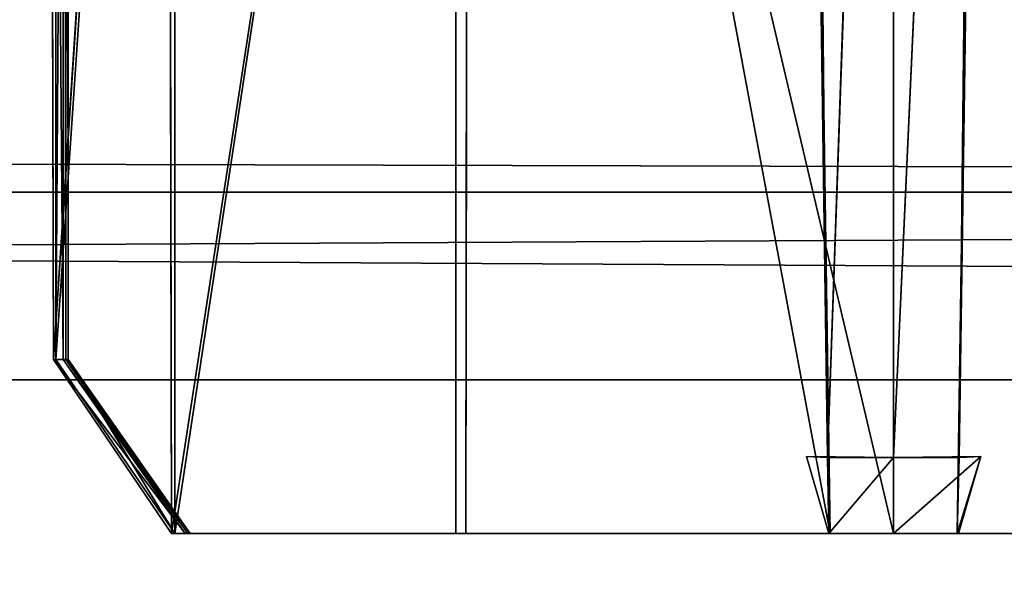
# Model space of a CAD drawing. Extents: x 0 to 35.8, y 0 to 26.7.
# Tile 157 of 227: x 29.071 to 29.371, y 0.468 to 0.636. Entities that reach past the tile are written whole.
import ezdxf

# ---------------------------------------------------------------- set-up
doc = ezdxf.new("R2010")
doc.units = 0
doc.header["$MEASUREMENT"] = 0
doc.layers.get('0').update_dxf_attribs({"color": 13, "linetype": 'CONTINUOUS'})
for name, color, linetype in [('HDS8645C_-_BODY', 252, 'CONTINUOUS'), ('HEI8056C_-_HANDLE', 252, 'CONTINUOUS'), ('HEI8056C_-_KNOBS', 252, 'CONTINUOUS')]:
    doc.layers.add(name, color=color, linetype=linetype)

# ---------------------------------------------------------------- blocks, each defined once
blk = doc.blocks.new('HIS8055U_TRADECAD_DXF')
at = {"layer": 'HDS8645C_-_BODY', "color": 0}
for p, q in [((-17.90215, -12.8447, 15.51895), (17.88175, -12.8447, 15.51895)), ((17.88175, -12.8447, 17.08515), (-17.90215, -12.8447, 17.08515)), ((17.88175, -12.8447, 17.08515), (-17.90215, -12.8447, 17.08515)), ((-17.90215, -12.8447, 15.51895), (17.88175, -12.8447, 15.51895))]:
    blk.add_line(p, q, dxfattribs=at)
at = {"layer": 'HEI8056C_-_HANDLE', "color": 0}
for p, q in [((14.18945, -12.7876, 8.17435), (-14.12525, -12.7876, 8.17435)), ((-14.12525, -12.7876, 9.39455), (14.18945, -12.7876, 9.39455)), ((-14.12525, -12.7876, 9.39455), (14.18945, -12.7876, 9.39455)), ((14.18945, -12.7876, 8.17435), (-14.12525, -12.7876, 8.17435))]:
    blk.add_line(p, q, dxfattribs=at)
at = {"layer": 'HEI8056C_-_KNOBS', "color": 0}
for p, q in [((11.18385, -12.2742, 13.49265), (11.18015, -12.8385, 13.83065)), ((11.18385, -12.2742, 13.49265), (11.18015, -12.8385, 13.83065)), ((11.18315, -12.8385, 12.52615), (11.18345, -12.2742, 12.52525)), ((11.18315, -12.8385, 12.52615), (11.18345, -12.2742, 12.52525)), ((11.18345, -12.2742, 12.52525), (11.18385, -12.8385, 12.75655)), ((11.18345, -12.2742, 12.52525), (11.18385, -12.8385, 12.75655)), ((11.18385, -12.8385, 13.51795), (11.18385, -12.2742, 13.49265)), ((11.18385, -12.2742, 13.02305), (11.18385, -12.8385, 13.02405)), ((11.18385, -12.8385, 12.75655), (11.18385, -12.2742, 12.75635)), ((11.18385, -12.8385, 13.51795), (11.18385, -12.2742, 13.49265)), ((11.18385, -12.8385, 13.25705), (11.18385, -12.2742, 13.24365)), ((11.18385, -12.8385, 12.75655), (11.18385, -12.2742, 12.75635)), ((11.18385, -12.8385, 13.25705), (11.18385, -12.2742, 13.24365)), ((11.18385, -12.2742, 13.02305), (11.18385, -12.8385, 13.02405)), ((11.18235, -12.2763, 12.30735), (11.18235, -12.8385, 12.34445)), ((11.18235, -12.2763, 12.30735), (11.18235, -12.8385, 12.34445)), ((11.17795, -12.2911, 12.05335), (11.18235, -12.8385, 12.34445)), ((11.17945, -12.8385, 12.06465), (11.17795, -12.2911, 12.05335)), ((11.17795, -12.2911, 12.05335), (11.18235, -12.8385, 12.34445)), ((11.17945, -12.8385, 12.06465), (11.17795, -12.2911, 12.05335)), ((11.18005, -12.2908, 13.86375), (11.18015, -12.8385, 13.83065)), ((11.18005, -12.2908, 13.86375), (11.18015, -12.8385, 13.83065)), ((11.40685, -12.2927, 13.96915), (11.41595, -12.8916, 13.94755)), ((11.40685, -12.2927, 13.96915), (11.41515, -12.8684, 13.92145)), ((11.40685, -12.2927, 13.96915), (11.41595, -12.8916, 13.94755)), ((11.40685, -12.2927, 13.96915), (11.41515, -12.8684, 13.92145)), ((11.41515, -12.8684, 13.92145), (11.40915, -12.2927, 13.96265)), ((11.41515, -12.8684, 13.92145), (11.40915, -12.2927, 13.96265)), ((11.43525, -12.2927, 13.96215), (11.41515, -12.8684, 13.92145)), ((11.43525, -12.2927, 13.96215), (11.41515, -12.8684, 13.92145)), ((11.46135, -12.2927, 13.96265), (11.43525, -12.8684, 13.92145)), ((11.43525, -12.8684, 13.92145), (11.43525, -12.2927, 13.96215)), ((11.46135, -12.2927, 13.96265), (11.43525, -12.8684, 13.92145)), ((11.43525, -12.8684, 13.92145), (11.43525, -12.2927, 13.96215)), ((11.45455, -12.8916, 13.94755), (11.46355, -12.2927, 13.96915)), ((11.45455, -12.8916, 13.94755), (11.46355, -12.2927, 13.96915)), ((11.46135, -12.2927, 13.96265), (11.45525, -12.8684, 13.92145)), ((11.45525, -12.8684, 13.92145), (11.46355, -12.2927, 13.96915)), ((11.45525, -12.8684, 13.92145), (11.46355, -12.2927, 13.96915)), ((11.46135, -12.2927, 13.96265), (11.45525, -12.8684, 13.92145)), ((11.30585, -12.3015, 13.95895), (11.21635, -12.8916, 13.91825)), ((11.30585, -12.3015, 13.95895), (11.21635, -12.8916, 13.91825)), ((11.30495, -12.8916, 13.93725), (11.30585, -12.3015, 13.95895)), ((11.30495, -12.8916, 13.93725), (11.30585, -12.3015, 13.95895)), ((11.30585, -12.3015, 13.95895), (11.41595, -12.8916, 13.94755)), ((11.30585, -12.3015, 13.95895), (11.41595, -12.8916, 13.94755)), ((11.18015, -12.8385, 13.83065), (11.21635, -12.3033, 13.93425)), ((11.18015, -12.8385, 13.83065), (11.21635, -12.3033, 13.93425)), ((11.21635, -12.8916, 13.91825), (11.21635, -12.3033, 13.93425)), ((11.21635, -12.8916, 13.91825), (11.21635, -12.3033, 13.93425)), ((11.21415, -12.3084, 11.97265), (11.17945, -12.8385, 12.06465)), ((11.21415, -12.3084, 11.97265), (11.17945, -12.8385, 12.06465)), ((11.21415, -12.3084, 11.97265), (11.21535, -12.8916, 11.97505)), ((11.21415, -12.3084, 11.97265), (11.21535, -12.8916, 11.97505)), ((11.30195, -12.8916, 11.95115), (11.30205, -12.3265, 11.94845)), ((11.30195, -12.8916, 11.95115), (11.30205, -12.3265, 11.94845)), ((11.43525, -12.8916, 11.94065), (11.30205, -12.3265, 11.94845)), ((11.43525, -12.8916, 11.94065), (11.30205, -12.3265, 11.94845)), ((11.43525, -12.3338, 11.93785), (11.43525, -12.8916, 11.94065)), ((11.43525, -12.3338, 11.93785), (11.43525, -12.8916, 11.94065)), ((11.18235, -12.8385, 12.34445), (11.17945, -12.8385, 12.06465)), ((11.17945, -12.8385, 12.06465), (11.21955, -12.8916, 12.34445)), ((11.21535, -12.8916, 11.97505), (11.17945, -12.8385, 12.06465)), ((11.17945, -12.8385, 12.06465), (11.21955, -12.8916, 12.34445)), ((11.18235, -12.8385, 12.34445), (11.17945, -12.8385, 12.06465)), ((11.21535, -12.8916, 11.97505), (11.17945, -12.8385, 12.06465)), ((11.18015, -12.8385, 13.83065), (11.18385, -12.8385, 13.51795)), ((11.18015, -12.8385, 13.83065), (11.18385, -12.8385, 13.51795)), ((11.18015, -12.8385, 13.83065), (11.21635, -12.8916, 13.91825)), ((11.18015, -12.8385, 13.83065), (11.21635, -12.8916, 13.91825)), ((11.18235, -12.8385, 12.34445), (11.18315, -12.8385, 12.52615)), ((11.21955, -12.8916, 12.34445), (11.18235, -12.8385, 12.34445)), ((11.18235, -12.8385, 12.34445), (11.18315, -12.8385, 12.52615)), ((11.21955, -12.8916, 12.34445), (11.18235, -12.8385, 12.34445)), ((11.18315, -12.8385, 12.52615), (11.22035, -12.8916, 12.52615)), ((11.18385, -12.8385, 12.75655), (11.18315, -12.8385, 12.52615)), ((11.18385, -12.8385, 12.75655), (11.18315, -12.8385, 12.52615)), ((11.18315, -12.8385, 12.52615), (11.22035, -12.8916, 12.52615)), ((11.18385, -12.8385, 13.02405), (11.18385, -12.8385, 12.75655)), ((11.18385, -12.8385, 13.51795), (11.18385, -12.8385, 13.25705)), ((11.18385, -12.8385, 13.25705), (11.18385, -12.8385, 13.02405)), ((11.22105, -12.8916, 13.51795), (11.18385, -12.8385, 13.51795)), ((11.18385, -12.8385, 13.02405), (11.18385, -12.8385, 12.75655)), ((11.18385, -12.8385, 13.02405), (11.22105, -12.8916, 13.02405)), ((11.22105, -12.8916, 12.75655), (11.18385, -12.8385, 12.75655)), ((11.18385, -12.8385, 13.51795), (11.18385, -12.8385, 13.25705)), ((11.22105, -12.8916, 13.51795), (11.18385, -12.8385, 13.51795)), ((11.22105, -12.8916, 13.25705), (11.18385, -12.8385, 13.25705)), ((11.22105, -12.8916, 12.75655), (11.18385, -12.8385, 12.75655)), ((11.18385, -12.8385, 13.25705), (11.18385, -12.8385, 13.02405)), ((11.22105, -12.8916, 13.25705), (11.18385, -12.8385, 13.25705)), ((11.18385, -12.8385, 13.02405), (11.22105, -12.8916, 13.02405)), ((11.43525, -12.8684, 13.53445), (11.40875, -12.8681, 13.53795)), ((11.40875, -12.8681, 13.53795), (11.43525, -12.8684, 13.92145)), ((11.40875, -12.8681, 13.53795), (11.43525, -12.8684, 13.92145)), ((11.40875, -12.8681, 13.53795), (11.41515, -12.8684, 13.92145)), ((11.41555, -12.8916, 13.54125), (11.40875, -12.8681, 13.53795)), ((11.43525, -12.8684, 13.53445), (11.40875, -12.8681, 13.53795)), ((11.41555, -12.8916, 13.54125), (11.40875, -12.8681, 13.53795)), ((11.40875, -12.8681, 13.53795), (11.41515, -12.8684, 13.92145)), ((11.43525, -12.8684, 13.92145), (11.41515, -12.8684, 13.92145)), ((11.43525, -12.8684, 13.92145), (11.41515, -12.8684, 13.92145)), ((11.41515, -12.8684, 13.92145), (11.41595, -12.8916, 13.94755)), ((11.41515, -12.8684, 13.92145), (11.41555, -12.8916, 13.54125)), ((11.41515, -12.8684, 13.92145), (11.41595, -12.8916, 13.94755)), ((11.41515, -12.8684, 13.92145), (11.41555, -12.8916, 13.54125)), ((11.43525, -12.8684, 13.53445), (11.41555, -12.8916, 13.54125)), ((11.43525, -12.8684, 13.53445), (11.41555, -12.8916, 13.54125)), ((11.43525, -12.8684, 13.92145), (11.46175, -12.8681, 13.53795)), ((11.46175, -12.8681, 13.53795), (11.43525, -12.8684, 13.53445)), ((11.43525, -12.8684, 13.92145), (11.46175, -12.8681, 13.53795)), ((11.46175, -12.8681, 13.53795), (11.43525, -12.8916, 13.53785)), ((11.46175, -12.8681, 13.53795), (11.43525, -12.8684, 13.53445)), ((11.46175, -12.8681, 13.53795), (11.43525, -12.8916, 13.53785)), ((11.45525, -12.8684, 13.92145), (11.43525, -12.8684, 13.92145)), ((11.43525, -12.8684, 13.53445), (11.43525, -12.8684, 13.92145)), ((11.45525, -12.8684, 13.92145), (11.43525, -12.8684, 13.92145)), ((11.43525, -12.8916, 13.53785), (11.43525, -12.8684, 13.53445)), ((11.43525, -12.8684, 13.53445), (11.43525, -12.8684, 13.92145)), ((11.43525, -12.8916, 13.53785), (11.43525, -12.8684, 13.53445)), ((11.46175, -12.8681, 13.53795), (11.45455, -12.8916, 13.94755)), ((11.46175, -12.8681, 13.53795), (11.45455, -12.8916, 13.94755)), ((11.45455, -12.8916, 13.94755), (11.45525, -12.8684, 13.92145)), ((11.45455, -12.8916, 13.94755), (11.45525, -12.8684, 13.92145)), ((11.46175, -12.8681, 13.53795), (11.45495, -12.8916, 13.54125)), ((11.46175, -12.8681, 13.53795), (11.45495, -12.8916, 13.54125)), ((11.45525, -12.8684, 13.92145), (11.46175, -12.8681, 13.53795)), ((11.45525, -12.8684, 13.92145), (11.46175, -12.8681, 13.53795)), ((11.21535, -12.8916, 11.97505), (11.30195, -12.8916, 11.95115)), ((11.21535, -12.8916, 11.97505), (11.21955, -12.8916, 12.34445)), ((11.21535, -12.8916, 11.97505), (11.30195, -12.8916, 11.95115)), ((11.21535, -12.8916, 11.97505), (11.21955, -12.8916, 12.34445)), ((11.21635, -12.8916, 13.91825), (11.30495, -12.8916, 13.93725)), ((11.22105, -12.8916, 13.51795), (11.21635, -12.8916, 13.91825)), ((11.22105, -12.8916, 13.51795), (11.21635, -12.8916, 13.91825)), ((11.21635, -12.8916, 13.91825), (11.30495, -12.8916, 13.93725)), ((11.22035, -12.8916, 12.52615), (11.21955, -12.8916, 12.34445)), ((11.21955, -12.8916, 12.34445), (11.31495, -12.8916, 12.33015)), ((11.22035, -12.8916, 12.52615), (11.21955, -12.8916, 12.34445)), ((11.21955, -12.8916, 12.34445), (11.31495, -12.8916, 12.33015)), ((11.22035, -12.8916, 12.52615), (11.22105, -12.8916, 12.75655)), ((11.31845, -12.8916, 12.51795), (11.22035, -12.8916, 12.52615)), ((11.31845, -12.8916, 12.51795), (11.22035, -12.8916, 12.52615)), ((11.22035, -12.8916, 12.52615), (11.22105, -12.8916, 12.75655)), ((11.22105, -12.8916, 13.51795), (11.31475, -12.8916, 13.53075)), ((11.31555, -12.8916, 13.25975), (11.22105, -12.8916, 13.25705)), ((11.22105, -12.8916, 13.25705), (11.22105, -12.8916, 13.51795)), ((11.31555, -12.8916, 13.25975), (11.22105, -12.8916, 13.25705)), ((11.31645, -12.8916, 13.02405), (11.22105, -12.8916, 13.02405)), ((11.22105, -12.8916, 13.02405), (11.22105, -12.8916, 13.25705)), ((11.22105, -12.8916, 13.51795), (11.31475, -12.8916, 13.53075)), ((11.22105, -12.8916, 12.75655), (11.22105, -12.8916, 13.02405)), ((11.31645, -12.8916, 13.02405), (11.22105, -12.8916, 13.02405)), ((11.31735, -12.8916, 12.75505), (11.22105, -12.8916, 12.75655)), ((11.31735, -12.8916, 12.75505), (11.22105, -12.8916, 12.75655)), ((11.22105, -12.8916, 12.75655), (11.22105, -12.8916, 13.02405)), ((11.22105, -12.8916, 13.25705), (11.22105, -12.8916, 13.51795)), ((11.22105, -12.8916, 13.02405), (11.22105, -12.8916, 13.25705)), ((11.31495, -12.8916, 12.33015), (11.30195, -12.8916, 11.95115)), ((11.30195, -12.8916, 11.95115), (11.43525, -12.8916, 11.94065)), ((11.31495, -12.8916, 12.33015), (11.30195, -12.8916, 11.95115)), ((11.30195, -12.8916, 11.95115), (11.43525, -12.8916, 11.94065)), ((11.30495, -12.8916, 13.93725), (11.31475, -12.8916, 13.53075)), ((11.30495, -12.8916, 13.93725), (11.41595, -12.8916, 13.94755)), ((11.30495, -12.8916, 13.93725), (11.31475, -12.8916, 13.53075)), ((11.30495, -12.8916, 13.93725), (11.41595, -12.8916, 13.94755)), ((11.31475, -12.8916, 13.53075), (11.41555, -12.8916, 13.54125)), ((11.31555, -12.8916, 13.25975), (11.31475, -12.8916, 13.53075)), ((11.31555, -12.8916, 13.25975), (11.31475, -12.8916, 13.53075)), ((11.31475, -12.8916, 13.53075), (11.41555, -12.8916, 13.54125)), ((11.31495, -12.8916, 12.33015), (11.43525, -12.8916, 12.32605)), ((11.31845, -12.8916, 12.51795), (11.31495, -12.8916, 12.33015)), ((11.31845, -12.8916, 12.51795), (11.31495, -12.8916, 12.33015)), ((11.31495, -12.8916, 12.33015), (11.43525, -12.8916, 12.32605)), ((11.43525, -12.8916, 13.26255), (11.31555, -12.8916, 13.25975)), ((11.31555, -12.8916, 13.25975), (11.31645, -12.8916, 13.02405)), ((11.43525, -12.8916, 13.26255), (11.31555, -12.8916, 13.25975)), ((11.31555, -12.8916, 13.25975), (11.31645, -12.8916, 13.02405)), ((11.43525, -12.8916, 13.02415), (11.31645, -12.8916, 13.02405)), ((11.31645, -12.8916, 13.02405), (11.31735, -12.8916, 12.75505)), ((11.31645, -12.8916, 13.02405), (11.31735, -12.8916, 12.75505)), ((11.43525, -12.8916, 13.02415), (11.31645, -12.8916, 13.02405)), ((11.31845, -12.8916, 12.51795), (11.31735, -12.8916, 12.75505)), ((11.31735, -12.8916, 12.75505), (11.43525, -12.8916, 12.75345)), ((11.31735, -12.8916, 12.75505), (11.43525, -12.8916, 12.75345)), ((11.31845, -12.8916, 12.51795), (11.31735, -12.8916, 12.75505)), ((11.43525, -12.8916, 12.51505), (11.31845, -12.8916, 12.51795)), ((11.43525, -12.8916, 12.51505), (11.31845, -12.8916, 12.51795)), ((11.41555, -12.8916, 13.54125), (11.43525, -12.8916, 13.26255)), ((11.41555, -12.8916, 13.54125), (11.43525, -12.8916, 13.53785)), ((11.41555, -12.8916, 13.54125), (11.43525, -12.8916, 13.26255)), ((11.41595, -12.8916, 13.94755), (11.41555, -12.8916, 13.54125)), ((11.41555, -12.8916, 13.54125), (11.43525, -12.8916, 13.53785)), ((11.41595, -12.8916, 13.94755), (11.41555, -12.8916, 13.54125)), ((11.45495, -12.8916, 13.54125), (11.43525, -12.8916, 13.26255)), ((11.43525, -12.8916, 13.26255), (11.43525, -12.8916, 13.53785)), ((11.43525, -12.8916, 13.53785), (11.45495, -12.8916, 13.54125)), ((11.45495, -12.8916, 13.54125), (11.43525, -12.8916, 13.26255)), ((11.55485, -12.8916, 13.25975), (11.43525, -12.8916, 13.26255)), ((11.43525, -12.8916, 13.26255), (11.43525, -12.8916, 13.53785)), ((11.43525, -12.8916, 12.75345), (11.55305, -12.8916, 12.75505)), ((11.55195, -12.8916, 12.51795), (11.43525, -12.8916, 12.51505)), ((11.43525, -12.8916, 12.51505), (11.43525, -12.8916, 12.75345)), ((11.43525, -12.8916, 13.02415), (11.43525, -12.8916, 13.26255)), ((11.55485, -12.8916, 13.25975), (11.43525, -12.8916, 13.26255)), ((11.55395, -12.8916, 13.02405), (11.43525, -12.8916, 13.02415)), ((11.43525, -12.8916, 11.94065), (11.56845, -12.8916, 11.95115)), ((11.55395, -12.8916, 13.02405), (11.43525, -12.8916, 13.02415)), ((11.43525, -12.8916, 12.75345), (11.55305, -12.8916, 12.75505)), ((11.43525, -12.8916, 12.75345), (11.43525, -12.8916, 13.02415)), ((11.43525, -12.8916, 12.32605), (11.55555, -12.8916, 12.33015)), ((11.43525, -12.8916, 11.94065), (11.56845, -12.8916, 11.95115)), ((11.43525, -12.8916, 11.94065), (11.43525, -12.8916, 12.32605)), ((11.43525, -12.8916, 13.53785), (11.45495, -12.8916, 13.54125)), ((11.55195, -12.8916, 12.51795), (11.43525, -12.8916, 12.51505)), ((11.43525, -12.8916, 12.32605), (11.55555, -12.8916, 12.33015)), ((11.43525, -12.8916, 12.32605), (11.43525, -12.8916, 12.51505)), ((11.43525, -12.8916, 12.51505), (11.43525, -12.8916, 12.75345)), ((11.43525, -12.8916, 13.02415), (11.43525, -12.8916, 13.26255)), ((11.43525, -12.8916, 12.75345), (11.43525, -12.8916, 13.02415)), ((11.43525, -12.8916, 11.94065), (11.43525, -12.8916, 12.32605)), ((11.43525, -12.8916, 12.32605), (11.43525, -12.8916, 12.51505)), ((11.45495, -12.8916, 13.54125), (11.45455, -12.8916, 13.94755)), ((11.45455, -12.8916, 13.94755), (11.56545, -12.8916, 13.93725)), ((11.45455, -12.8916, 13.94755), (11.56545, -12.8916, 13.93725)), ((11.45495, -12.8916, 13.54125), (11.45455, -12.8916, 13.94755)), ((11.45495, -12.8916, 13.54125), (11.55575, -12.8916, 13.53075)), ((11.45495, -12.8916, 13.54125), (11.55575, -12.8916, 13.53075))]:
    blk.add_line(p, q, dxfattribs=at)
at = {"layer": 'HDS8645C_-_BODY', "color": 0}
mesh = blk.add_polyface(dxfattribs=at)
corners = [(17.88175, -12.8447, 15.51895), (-17.90215, -11.211, 15.51895), (-17.90215, -12.8447, 15.51895), (17.88175, -11.211, 15.51895)]
mesh.append_faces([[corners[k] for k in face] for face in [(0, 1, 2), (1, 0, 3)]], dxfattribs={"vtx0": -1, "color": 0})
mesh = blk.add_polyface(dxfattribs=at)
corners = [(-17.76255, -12.6526, 17.08515), (17.88175, -12.8447, 17.08515), (-17.90215, -12.8447, 17.08515), (17.83165, -12.6526, 17.08515)]
mesh.append_faces([[corners[k] for k in face] for face in [(0, 1, 2), (1, 0, 3)]], dxfattribs={"vtx0": -1, "color": 0})
mesh = blk.add_polyface(dxfattribs=at)
corners = [(-17.90215, -12.8447, 17.08515), (17.88175, -12.8447, 15.51895), (-17.90215, -12.8447, 15.51895), (17.88175, -12.8447, 17.08515)]
mesh.append_faces([[corners[k] for k in face] for face in [(0, 1, 2), (1, 0, 3)]], dxfattribs={"vtx0": -1, "color": 0})
at = {"layer": 'HEI8056C_-_HANDLE', "color": 0}
mesh = blk.add_polyface(dxfattribs=at)
corners = [(14.18945, -12.7073, 9.32175), (-14.12525, -12.7876, 9.39455), (-14.12525, -12.7073, 9.32175), (14.18945, -12.7876, 9.39455)]
mesh.append_faces([[corners[k] for k in face] for face in [(0, 1, 2), (1, 0, 3)]], dxfattribs={"vtx0": -1, "color": 0})
mesh = blk.add_polyface(dxfattribs=at)
corners = [(14.18945, -12.7876, 8.17435), (-14.12525, -12.7073, 8.23955), (-14.12525, -12.7876, 8.17435), (14.18945, -12.7073, 8.23955)]
mesh.append_faces([[corners[k] for k in face] for face in [(0, 1, 2), (1, 0, 3)]], dxfattribs={"vtx0": -1, "color": 0})
mesh = blk.add_polyface(dxfattribs=at)
corners = [(14.18945, -12.9378, 8.15255), (-14.12525, -12.7876, 8.17435), (-14.12525, -12.9378, 8.15255), (14.18945, -12.7876, 8.17435)]
mesh.append_faces([[corners[k] for k in face] for face in [(0, 1, 2), (1, 0, 3)]], dxfattribs={"vtx0": -1, "color": 0})
mesh = blk.add_polyface(dxfattribs=at)
corners = [(14.18945, -12.7876, 9.39455), (-14.12525, -12.9378, 9.40305), (-14.12525, -12.7876, 9.39455), (14.18945, -12.9378, 9.40305)]
mesh.append_faces([[corners[k] for k in face] for face in [(0, 1, 2), (1, 0, 3)]], dxfattribs={"vtx0": -1, "color": 0})
at = {"layer": 'HEI8056C_-_KNOBS', "color": 0}
mesh = blk.add_polyface(dxfattribs=at)
corners = [(11.18385, -12.2742, 13.49265), (11.18005, -12.2908, 13.86375), (11.18015, -12.8385, 13.83065)]
mesh.append_faces([[corners[k] for k in face] for face in [(0, 1, 2)]], dxfattribs={"color": 0})
mesh = blk.add_polyface(dxfattribs=at)
corners = [(11.18385, -12.2742, 13.49265), (11.18015, -12.8385, 13.83065), (11.18385, -12.8385, 13.51795)]
mesh.append_faces([[corners[k] for k in face] for face in [(0, 1, 2)]], dxfattribs={"color": 0})
mesh = blk.add_polyface(dxfattribs=at)
corners = [(11.18235, -12.2763, 12.30735), (11.18315, -12.8385, 12.52615), (11.18235, -12.8385, 12.34445), (11.18345, -12.2742, 12.52525)]
mesh.append_faces([[corners[k] for k in face] for face in [(0, 1, 2), (1, 0, 3)]], dxfattribs={"vtx0": -1, "color": 0})
mesh = blk.add_polyface(dxfattribs=at)
corners = [(11.18345, -12.2742, 12.52525), (11.18385, -12.8385, 12.75655), (11.18315, -12.8385, 12.52615)]
mesh.append_faces([[corners[k] for k in face] for face in [(0, 1, 2)]], dxfattribs={"color": 0})
mesh = blk.add_polyface(dxfattribs=at)
corners = [(11.18385, -12.2742, 12.75635), (11.18385, -12.8385, 12.75655), (11.18345, -12.2742, 12.52525)]
mesh.append_faces([[corners[k] for k in face] for face in [(0, 1, 2)]], dxfattribs={"color": 0})
mesh = blk.add_polyface(dxfattribs=at)
corners = [(11.18385, -12.2742, 12.75635), (11.18385, -12.8385, 13.02405), (11.18385, -12.8385, 12.75655), (11.18385, -12.2742, 13.02305)]
mesh.append_faces([[corners[k] for k in face] for face in [(0, 1, 2), (1, 0, 3)]], dxfattribs={"vtx0": -1, "color": 0})
mesh = blk.add_polyface(dxfattribs=at)
corners = [(11.18385, -12.2742, 13.24365), (11.18385, -12.8385, 13.51795), (11.18385, -12.8385, 13.25705), (11.18385, -12.2742, 13.49265)]
mesh.append_faces([[corners[k] for k in face] for face in [(0, 1, 2), (1, 0, 3)]], dxfattribs={"vtx0": -1, "color": 0})
mesh = blk.add_polyface(dxfattribs=at)
corners = [(11.18385, -12.2742, 13.02305), (11.18385, -12.8385, 13.25705), (11.18385, -12.8385, 13.02405), (11.18385, -12.2742, 13.24365)]
mesh.append_faces([[corners[k] for k in face] for face in [(0, 1, 2), (1, 0, 3)]], dxfattribs={"vtx0": -1, "color": 0})
mesh = blk.add_polyface(dxfattribs=at)
corners = [(11.18235, -12.2763, 12.30735), (11.18235, -12.8385, 12.34445), (11.17795, -12.2911, 12.05335)]
mesh.append_faces([[corners[k] for k in face] for face in [(0, 1, 2)]], dxfattribs={"color": 0})
mesh = blk.add_polyface(dxfattribs=at)
corners = [(11.17795, -12.2911, 12.05335), (11.18235, -12.8385, 12.34445), (11.17945, -12.8385, 12.06465)]
mesh.append_faces([[corners[k] for k in face] for face in [(0, 1, 2)]], dxfattribs={"color": 0})
mesh = blk.add_polyface(dxfattribs=at)
corners = [(11.17795, -12.2911, 12.05335), (11.17945, -12.8385, 12.06465), (11.21415, -12.3084, 11.97265)]
mesh.append_faces([[corners[k] for k in face] for face in [(0, 1, 2)]], dxfattribs={"color": 0})
mesh = blk.add_polyface(dxfattribs=at)
corners = [(11.18005, -12.2908, 13.86375), (11.21635, -12.3033, 13.93425), (11.18015, -12.8385, 13.83065)]
mesh.append_faces([[corners[k] for k in face] for face in [(0, 1, 2)]], dxfattribs={"color": 0})
mesh = blk.add_polyface(dxfattribs=at)
corners = [(11.41595, -12.8916, 13.94755), (11.30585, -12.3015, 13.95895), (11.40685, -12.2927, 13.96915)]
mesh.append_faces([[corners[k] for k in face] for face in [(0, 1, 2)]], dxfattribs={"color": 0})
mesh = blk.add_polyface(dxfattribs=at)
corners = [(11.40685, -12.2927, 13.96915), (11.41515, -12.8684, 13.92145), (11.41595, -12.8916, 13.94755)]
mesh.append_faces([[corners[k] for k in face] for face in [(0, 1, 2)]], dxfattribs={"color": 0})
mesh = blk.add_polyface(dxfattribs=at)
corners = [(11.40915, -12.2927, 13.96265), (11.41515, -12.8684, 13.92145), (11.40685, -12.2927, 13.96915)]
mesh.append_faces([[corners[k] for k in face] for face in [(0, 1, 2)]], dxfattribs={"color": 0})
mesh = blk.add_polyface(dxfattribs=at)
corners = [(11.43525, -12.2927, 13.96215), (11.41515, -12.8684, 13.92145), (11.40915, -12.2927, 13.96265)]
mesh.append_faces([[corners[k] for k in face] for face in [(0, 1, 2)]], dxfattribs={"color": 0})
mesh = blk.add_polyface(dxfattribs=at)
corners = [(11.43525, -12.8684, 13.92145), (11.41515, -12.8684, 13.92145), (11.43525, -12.2927, 13.96215)]
mesh.append_faces([[corners[k] for k in face] for face in [(0, 1, 2)]], dxfattribs={"color": 0})
mesh = blk.add_polyface(dxfattribs=at)
corners = [(11.46135, -12.2927, 13.96265), (11.43525, -12.8684, 13.92145), (11.43525, -12.2927, 13.96215)]
mesh.append_faces([[corners[k] for k in face] for face in [(0, 1, 2)]], dxfattribs={"color": 0})
mesh = blk.add_polyface(dxfattribs=at)
corners = [(11.46135, -12.2927, 13.96265), (11.45525, -12.8684, 13.92145), (11.43525, -12.8684, 13.92145)]
mesh.append_faces([[corners[k] for k in face] for face in [(0, 1, 2)]], dxfattribs={"color": 0})
mesh = blk.add_polyface(dxfattribs=at)
corners = [(11.56545, -12.8916, 13.93725), (11.45455, -12.8916, 13.94755), (11.46355, -12.2927, 13.96915)]
mesh.append_faces([[corners[k] for k in face] for face in [(0, 1, 2)]], dxfattribs={"color": 0})
mesh = blk.add_polyface(dxfattribs=at)
corners = [(11.46355, -12.2927, 13.96915), (11.45455, -12.8916, 13.94755), (11.45525, -12.8684, 13.92145)]
mesh.append_faces([[corners[k] for k in face] for face in [(0, 1, 2)]], dxfattribs={"color": 0})
mesh = blk.add_polyface(dxfattribs=at)
corners = [(11.46355, -12.2927, 13.96915), (11.45525, -12.8684, 13.92145), (11.46135, -12.2927, 13.96265)]
mesh.append_faces([[corners[k] for k in face] for face in [(0, 1, 2)]], dxfattribs={"color": 0})
mesh = blk.add_polyface(dxfattribs=at)
corners = [(11.56545, -12.8916, 13.93725), (11.46355, -12.2927, 13.96915), (11.56455, -12.3015, 13.95895)]
mesh.append_faces([[corners[k] for k in face] for face in [(0, 1, 2)]], dxfattribs={"color": 0})
mesh = blk.add_polyface(dxfattribs=at)
corners = [(11.30585, -12.3015, 13.95895), (11.21635, -12.8916, 13.91825), (11.21635, -12.3033, 13.93425)]
mesh.append_faces([[corners[k] for k in face] for face in [(0, 1, 2)]], dxfattribs={"color": 0})
mesh = blk.add_polyface(dxfattribs=at)
corners = [(11.30585, -12.3015, 13.95895), (11.30495, -12.8916, 13.93725), (11.21635, -12.8916, 13.91825)]
mesh.append_faces([[corners[k] for k in face] for face in [(0, 1, 2)]], dxfattribs={"color": 0})
mesh = blk.add_polyface(dxfattribs=at)
corners = [(11.41595, -12.8916, 13.94755), (11.30495, -12.8916, 13.93725), (11.30585, -12.3015, 13.95895)]
mesh.append_faces([[corners[k] for k in face] for face in [(0, 1, 2)]], dxfattribs={"color": 0})
mesh = blk.add_polyface(dxfattribs=at)
corners = [(11.21635, -12.3033, 13.93425), (11.21635, -12.8916, 13.91825), (11.18015, -12.8385, 13.83065)]
mesh.append_faces([[corners[k] for k in face] for face in [(0, 1, 2)]], dxfattribs={"color": 0})
mesh = blk.add_polyface(dxfattribs=at)
corners = [(11.21415, -12.3084, 11.97265), (11.17945, -12.8385, 12.06465), (11.21535, -12.8916, 11.97505)]
mesh.append_faces([[corners[k] for k in face] for face in [(0, 1, 2)]], dxfattribs={"color": 0})
mesh = blk.add_polyface(dxfattribs=at)
corners = [(11.21535, -12.8916, 11.97505), (11.30205, -12.3265, 11.94845), (11.21415, -12.3084, 11.97265), (11.30195, -12.8916, 11.95115)]
mesh.append_faces([[corners[k] for k in face] for face in [(0, 1, 2), (1, 0, 3)]], dxfattribs={"vtx0": -1, "color": 0})
mesh = blk.add_polyface(dxfattribs=at)
corners = [(11.43525, -12.8916, 11.94065), (11.30205, -12.3265, 11.94845), (11.30195, -12.8916, 11.95115)]
mesh.append_faces([[corners[k] for k in face] for face in [(0, 1, 2)]], dxfattribs={"color": 0})
mesh = blk.add_polyface(dxfattribs=at)
corners = [(11.43525, -12.3338, 11.93785), (11.30205, -12.3265, 11.94845), (11.43525, -12.8916, 11.94065)]
mesh.append_faces([[corners[k] for k in face] for face in [(0, 1, 2)]], dxfattribs={"color": 0})
mesh = blk.add_polyface(dxfattribs=at)
corners = [(11.56845, -12.3265, 11.94845), (11.43525, -12.3338, 11.93785), (11.56845, -12.8916, 11.95115)]
mesh.append_faces([[corners[k] for k in face] for face in [(0, 1, 2)]], dxfattribs={"color": 0})
mesh = blk.add_polyface(dxfattribs=at)
corners = [(11.56845, -12.8916, 11.95115), (11.43525, -12.3338, 11.93785), (11.43525, -12.8916, 11.94065)]
mesh.append_faces([[corners[k] for k in face] for face in [(0, 1, 2)]], dxfattribs={"color": 0})
mesh = blk.add_polyface(dxfattribs=at)
corners = [(11.17945, -12.8385, 12.06465), (11.21955, -12.8916, 12.34445), (11.21535, -12.8916, 11.97505)]
mesh.append_faces([[corners[k] for k in face] for face in [(0, 1, 2)]], dxfattribs={"color": 0})
mesh = blk.add_polyface(dxfattribs=at)
corners = [(11.18235, -12.8385, 12.34445), (11.21955, -12.8916, 12.34445), (11.17945, -12.8385, 12.06465)]
mesh.append_faces([[corners[k] for k in face] for face in [(0, 1, 2)]], dxfattribs={"color": 0})
mesh = blk.add_polyface(dxfattribs=at)
corners = [(11.18385, -12.8385, 13.51795), (11.21635, -12.8916, 13.91825), (11.22105, -12.8916, 13.51795), (11.18015, -12.8385, 13.83065)]
mesh.append_faces([[corners[k] for k in face] for face in [(0, 1, 2), (1, 0, 3)]], dxfattribs={"vtx0": -1, "color": 0})
mesh = blk.add_polyface(dxfattribs=at)
corners = [(11.18235, -12.8385, 12.34445), (11.22035, -12.8916, 12.52615), (11.21955, -12.8916, 12.34445), (11.18315, -12.8385, 12.52615)]
mesh.append_faces([[corners[k] for k in face] for face in [(0, 1, 2), (1, 0, 3)]], dxfattribs={"vtx0": -1, "color": 0})
mesh = blk.add_polyface(dxfattribs=at)
corners = [(11.18315, -12.8385, 12.52615), (11.22105, -12.8916, 12.75655), (11.22035, -12.8916, 12.52615), (11.18385, -12.8385, 12.75655)]
mesh.append_faces([[corners[k] for k in face] for face in [(0, 1, 2), (1, 0, 3)]], dxfattribs={"vtx0": -1, "color": 0})
mesh = blk.add_polyface(dxfattribs=at)
corners = [(11.18385, -12.8385, 12.75655), (11.22105, -12.8916, 13.02405), (11.22105, -12.8916, 12.75655), (11.18385, -12.8385, 13.02405)]
mesh.append_faces([[corners[k] for k in face] for face in [(0, 1, 2), (1, 0, 3)]], dxfattribs={"vtx0": -1, "color": 0})
mesh = blk.add_polyface(dxfattribs=at)
corners = [(11.18385, -12.8385, 13.25705), (11.22105, -12.8916, 13.51795), (11.22105, -12.8916, 13.25705), (11.18385, -12.8385, 13.51795)]
mesh.append_faces([[corners[k] for k in face] for face in [(0, 1, 2), (1, 0, 3)]], dxfattribs={"vtx0": -1, "color": 0})
mesh = blk.add_polyface(dxfattribs=at)
corners = [(11.18385, -12.8385, 13.02405), (11.22105, -12.8916, 13.25705), (11.22105, -12.8916, 13.02405), (11.18385, -12.8385, 13.25705)]
mesh.append_faces([[corners[k] for k in face] for face in [(0, 1, 2), (1, 0, 3)]], dxfattribs={"vtx0": -1, "color": 0})
mesh = blk.add_polyface(dxfattribs=at)
corners = [(11.43525, -12.8684, 13.92145), (11.43525, -12.8684, 13.53445), (11.40875, -12.8681, 13.53795)]
mesh.append_faces([[corners[k] for k in face] for face in [(0, 1, 2)]], dxfattribs={"color": 0})
mesh = blk.add_polyface(dxfattribs=at)
corners = [(11.43525, -12.8684, 13.92145), (11.40875, -12.8681, 13.53795), (11.41515, -12.8684, 13.92145)]
mesh.append_faces([[corners[k] for k in face] for face in [(0, 1, 2)]], dxfattribs={"color": 0})
mesh = blk.add_polyface(dxfattribs=at)
corners = [(11.43525, -12.8684, 13.53445), (11.41555, -12.8916, 13.54125), (11.40875, -12.8681, 13.53795)]
mesh.append_faces([[corners[k] for k in face] for face in [(0, 1, 2)]], dxfattribs={"color": 0})
mesh = blk.add_polyface(dxfattribs=at)
corners = [(11.40875, -12.8681, 13.53795), (11.41555, -12.8916, 13.54125), (11.41515, -12.8684, 13.92145)]
mesh.append_faces([[corners[k] for k in face] for face in [(0, 1, 2)]], dxfattribs={"color": 0})
mesh = blk.add_polyface(dxfattribs=at)
corners = [(11.41515, -12.8684, 13.92145), (11.41555, -12.8916, 13.54125), (11.41595, -12.8916, 13.94755)]
mesh.append_faces([[corners[k] for k in face] for face in [(0, 1, 2)]], dxfattribs={"color": 0})
mesh = blk.add_polyface(dxfattribs=at)
corners = [(11.43525, -12.8916, 13.53785), (11.41555, -12.8916, 13.54125), (11.43525, -12.8684, 13.53445)]
mesh.append_faces([[corners[k] for k in face] for face in [(0, 1, 2)]], dxfattribs={"color": 0})
mesh = blk.add_polyface(dxfattribs=at)
corners = [(11.43525, -12.8684, 13.92145), (11.46175, -12.8681, 13.53795), (11.43525, -12.8684, 13.53445)]
mesh.append_faces([[corners[k] for k in face] for face in [(0, 1, 2)]], dxfattribs={"color": 0})
mesh = blk.add_polyface(dxfattribs=at)
corners = [(11.45525, -12.8684, 13.92145), (11.46175, -12.8681, 13.53795), (11.43525, -12.8684, 13.92145)]
mesh.append_faces([[corners[k] for k in face] for face in [(0, 1, 2)]], dxfattribs={"color": 0})
mesh = blk.add_polyface(dxfattribs=at)
corners = [(11.46175, -12.8681, 13.53795), (11.43525, -12.8916, 13.53785), (11.43525, -12.8684, 13.53445)]
mesh.append_faces([[corners[k] for k in face] for face in [(0, 1, 2)]], dxfattribs={"color": 0})
mesh = blk.add_polyface(dxfattribs=at)
corners = [(11.46175, -12.8681, 13.53795), (11.45495, -12.8916, 13.54125), (11.43525, -12.8916, 13.53785)]
mesh.append_faces([[corners[k] for k in face] for face in [(0, 1, 2)]], dxfattribs={"color": 0})
mesh = blk.add_polyface(dxfattribs=at)
corners = [(11.46175, -12.8681, 13.53795), (11.45455, -12.8916, 13.94755), (11.45495, -12.8916, 13.54125)]
mesh.append_faces([[corners[k] for k in face] for face in [(0, 1, 2)]], dxfattribs={"color": 0})
mesh = blk.add_polyface(dxfattribs=at)
corners = [(11.46175, -12.8681, 13.53795), (11.45525, -12.8684, 13.92145), (11.45455, -12.8916, 13.94755)]
mesh.append_faces([[corners[k] for k in face] for face in [(0, 1, 2)]], dxfattribs={"color": 0})
mesh = blk.add_polyface(dxfattribs=at)
corners = [(11.21535, -12.8916, 11.97505), (11.31495, -12.8916, 12.33015), (11.30195, -12.8916, 11.95115), (11.21955, -12.8916, 12.34445)]
mesh.append_faces([[corners[k] for k in face] for face in [(0, 1, 2), (1, 0, 3)]], dxfattribs={"vtx0": -1, "color": 0})
mesh = blk.add_polyface(dxfattribs=at)
corners = [(11.21635, -12.8916, 13.91825), (11.31475, -12.8916, 13.53075), (11.22105, -12.8916, 13.51795), (11.30495, -12.8916, 13.93725)]
mesh.append_faces([[corners[k] for k in face] for face in [(0, 1, 2), (1, 0, 3)]], dxfattribs={"vtx0": -1, "color": 0})
mesh = blk.add_polyface(dxfattribs=at)
corners = [(11.21955, -12.8916, 12.34445), (11.31845, -12.8916, 12.51795), (11.31495, -12.8916, 12.33015), (11.22035, -12.8916, 12.52615)]
mesh.append_faces([[corners[k] for k in face] for face in [(0, 1, 2), (1, 0, 3)]], dxfattribs={"vtx0": -1, "color": 0})
mesh = blk.add_polyface(dxfattribs=at)
corners = [(11.22035, -12.8916, 12.52615), (11.31735, -12.8916, 12.75505), (11.31845, -12.8916, 12.51795), (11.22105, -12.8916, 12.75655)]
mesh.append_faces([[corners[k] for k in face] for face in [(0, 1, 2), (1, 0, 3)]], dxfattribs={"vtx0": -1, "color": 0})
mesh = blk.add_polyface(dxfattribs=at)
corners = [(11.22105, -12.8916, 13.51795), (11.31555, -12.8916, 13.25975), (11.22105, -12.8916, 13.25705), (11.31475, -12.8916, 13.53075)]
mesh.append_faces([[corners[k] for k in face] for face in [(0, 1, 2), (1, 0, 3)]], dxfattribs={"vtx0": -1, "color": 0})
mesh = blk.add_polyface(dxfattribs=at)
corners = [(11.22105, -12.8916, 13.25705), (11.31645, -12.8916, 13.02405), (11.22105, -12.8916, 13.02405), (11.31555, -12.8916, 13.25975)]
mesh.append_faces([[corners[k] for k in face] for face in [(0, 1, 2), (1, 0, 3)]], dxfattribs={"vtx0": -1, "color": 0})
mesh = blk.add_polyface(dxfattribs=at)
corners = [(11.22105, -12.8916, 12.75655), (11.31645, -12.8916, 13.02405), (11.31735, -12.8916, 12.75505), (11.22105, -12.8916, 13.02405)]
mesh.append_faces([[corners[k] for k in face] for face in [(0, 1, 2), (1, 0, 3)]], dxfattribs={"vtx0": -1, "color": 0})
mesh = blk.add_polyface(dxfattribs=at)
corners = [(11.30195, -12.8916, 11.95115), (11.43525, -12.8916, 12.32605), (11.43525, -12.8916, 11.94065), (11.31495, -12.8916, 12.33015)]
mesh.append_faces([[corners[k] for k in face] for face in [(0, 1, 2), (1, 0, 3)]], dxfattribs={"vtx0": -1, "color": 0})
mesh = blk.add_polyface(dxfattribs=at)
corners = [(11.30495, -12.8916, 13.93725), (11.41555, -12.8916, 13.54125), (11.31475, -12.8916, 13.53075), (11.41595, -12.8916, 13.94755)]
mesh.append_faces([[corners[k] for k in face] for face in [(0, 1, 2), (1, 0, 3)]], dxfattribs={"vtx0": -1, "color": 0})
mesh = blk.add_polyface(dxfattribs=at)
corners = [(11.31475, -12.8916, 13.53075), (11.43525, -12.8916, 13.26255), (11.31555, -12.8916, 13.25975), (11.41555, -12.8916, 13.54125)]
mesh.append_faces([[corners[k] for k in face] for face in [(0, 1, 2), (1, 0, 3)]], dxfattribs={"vtx0": -1, "color": 0})
mesh = blk.add_polyface(dxfattribs=at)
corners = [(11.31495, -12.8916, 12.33015), (11.43525, -12.8916, 12.51505), (11.43525, -12.8916, 12.32605), (11.31845, -12.8916, 12.51795)]
mesh.append_faces([[corners[k] for k in face] for face in [(0, 1, 2), (1, 0, 3)]], dxfattribs={"vtx0": -1, "color": 0})
mesh = blk.add_polyface(dxfattribs=at)
corners = [(11.31555, -12.8916, 13.25975), (11.43525, -12.8916, 13.02415), (11.31645, -12.8916, 13.02405), (11.43525, -12.8916, 13.26255)]
mesh.append_faces([[corners[k] for k in face] for face in [(0, 1, 2), (1, 0, 3)]], dxfattribs={"vtx0": -1, "color": 0})
mesh = blk.add_polyface(dxfattribs=at)
corners = [(11.31735, -12.8916, 12.75505), (11.43525, -12.8916, 13.02415), (11.43525, -12.8916, 12.75345), (11.31645, -12.8916, 13.02405)]
mesh.append_faces([[corners[k] for k in face] for face in [(0, 1, 2), (1, 0, 3)]], dxfattribs={"vtx0": -1, "color": 0})
mesh = blk.add_polyface(dxfattribs=at)
corners = [(11.31845, -12.8916, 12.51795), (11.43525, -12.8916, 12.75345), (11.43525, -12.8916, 12.51505), (11.31735, -12.8916, 12.75505)]
mesh.append_faces([[corners[k] for k in face] for face in [(0, 1, 2), (1, 0, 3)]], dxfattribs={"vtx0": -1, "color": 0})
mesh = blk.add_polyface(dxfattribs=at)
corners = [(11.41555, -12.8916, 13.54125), (11.43525, -12.8916, 13.53785), (11.43525, -12.8916, 13.26255)]
mesh.append_faces([[corners[k] for k in face] for face in [(0, 1, 2)]], dxfattribs={"color": 0})
mesh = blk.add_polyface(dxfattribs=at)
corners = [(11.45495, -12.8916, 13.54125), (11.43525, -12.8916, 13.26255), (11.43525, -12.8916, 13.53785)]
mesh.append_faces([[corners[k] for k in face] for face in [(0, 1, 2)]], dxfattribs={"color": 0})
mesh = blk.add_polyface(dxfattribs=at)
corners = [(11.43525, -12.8916, 13.26255), (11.55575, -12.8916, 13.53075), (11.55485, -12.8916, 13.25975), (11.45495, -12.8916, 13.54125)]
mesh.append_faces([[corners[k] for k in face] for face in [(0, 1, 2), (1, 0, 3)]], dxfattribs={"vtx0": -1, "color": 0})
mesh = blk.add_polyface(dxfattribs=at)
corners = [(11.43525, -12.8916, 12.75345), (11.55195, -12.8916, 12.51795), (11.43525, -12.8916, 12.51505), (11.55305, -12.8916, 12.75505)]
mesh.append_faces([[corners[k] for k in face] for face in [(0, 1, 2), (1, 0, 3)]], dxfattribs={"vtx0": -1, "color": 0})
mesh = blk.add_polyface(dxfattribs=at)
corners = [(11.43525, -12.8916, 13.02415), (11.55485, -12.8916, 13.25975), (11.55395, -12.8916, 13.02405), (11.43525, -12.8916, 13.26255)]
mesh.append_faces([[corners[k] for k in face] for face in [(0, 1, 2), (1, 0, 3)]], dxfattribs={"vtx0": -1, "color": 0})
mesh = blk.add_polyface(dxfattribs=at)
corners = [(11.43525, -12.8916, 13.02415), (11.55305, -12.8916, 12.75505), (11.43525, -12.8916, 12.75345), (11.55395, -12.8916, 13.02405)]
mesh.append_faces([[corners[k] for k in face] for face in [(0, 1, 2), (1, 0, 3)]], dxfattribs={"vtx0": -1, "color": 0})
mesh = blk.add_polyface(dxfattribs=at)
corners = [(11.43525, -12.8916, 12.32605), (11.56845, -12.8916, 11.95115), (11.43525, -12.8916, 11.94065), (11.55555, -12.8916, 12.33015)]
mesh.append_faces([[corners[k] for k in face] for face in [(0, 1, 2), (1, 0, 3)]], dxfattribs={"vtx0": -1, "color": 0})
mesh = blk.add_polyface(dxfattribs=at)
corners = [(11.43525, -12.8916, 12.51505), (11.55555, -12.8916, 12.33015), (11.43525, -12.8916, 12.32605), (11.55195, -12.8916, 12.51795)]
mesh.append_faces([[corners[k] for k in face] for face in [(0, 1, 2), (1, 0, 3)]], dxfattribs={"vtx0": -1, "color": 0})
mesh = blk.add_polyface(dxfattribs=at)
corners = [(11.45495, -12.8916, 13.54125), (11.56545, -12.8916, 13.93725), (11.55575, -12.8916, 13.53075), (11.45455, -12.8916, 13.94755)]
mesh.append_faces([[corners[k] for k in face] for face in [(0, 1, 2), (1, 0, 3)]], dxfattribs={"vtx0": -1, "color": 0})
blk = doc.blocks.new('HIS8655C_TRADECAD_DXF')
at = {"color": 0}
blk.add_blockref('HIS8055U_TRADECAD_DXF', (0, 0), dxfattribs=at)
blk = doc.blocks.new('HIS8655C_TRADECAD_DXF0')
at = {"color": 0}
blk.add_blockref('HIS8655C_TRADECAD_DXF', (0, 0), dxfattribs=at)
blk = doc.blocks.new('HIS8655C_TRADECAD_DXF1')
at = {"color": 0}
blk.add_blockref('HIS8655C_TRADECAD_DXF0', (17.90215, 13.3707, 17.53955), dxfattribs=at)

msp = doc.modelspace()

# ---------------------------------------------------------------- block references
at = {"color": 0}
msp.add_blockref('HIS8655C_TRADECAD_DXF1', (0, 0), dxfattribs=at)

doc.saveas('drawing.dxf')
